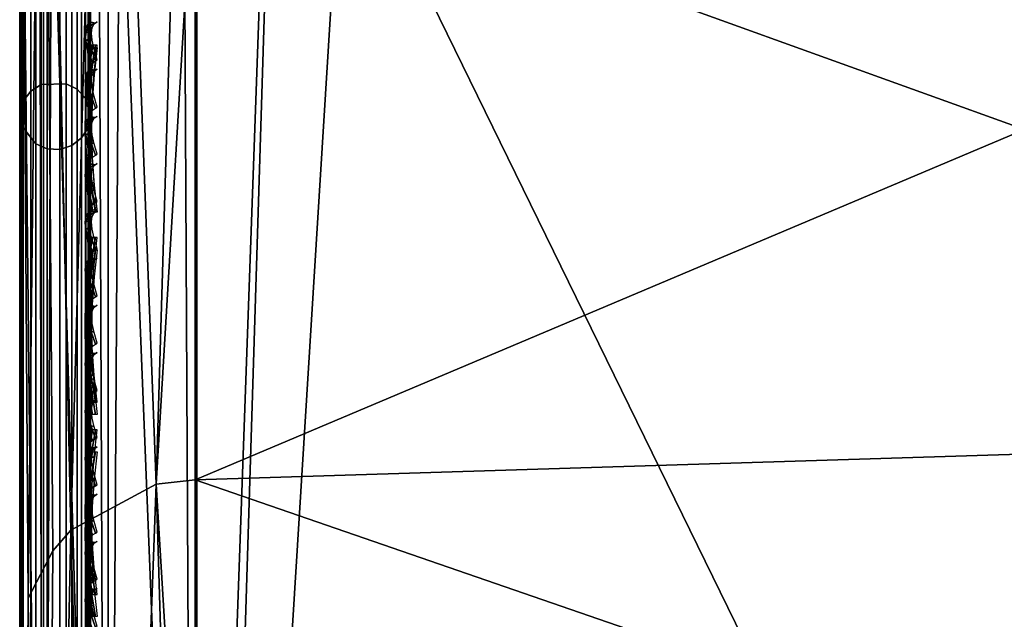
# Model space of a CAD drawing. Header units: inches. Extents: x -6.6 to 28, y -34.6 to 0.
# Tile 127 of 256: x -6.637 to -5.247, y -27.598 to -26.752. Entities that reach past the tile are written whole.
import ezdxf

# ---------------------------------------------------------------- set-up
doc = ezdxf.new("R2010")
doc.units = ezdxf.units.IN
doc.header["$LTSCALE"] = 0.03937
doc.header["$MEASUREMENT"] = 0
for name, color, linetype in [('A-FURN-3-ST', 151, 'Continuous'), ('A-FURN-3-ST-BK', 151, 'Continuous'), ('A-FURN-3-ST-SEAM', 250, 'Continuous'), ('A-FURN-3-STITCH', 15, 'Continuous')]:
    doc.layers.add(name, color=color, linetype=linetype)

msp = doc.modelspace()

# ---------------------------------------------------------------- meshes
at = {"layer": 'A-FURN-3-ST'}
mesh = msp.add_polyface(dxfattribs=at)
corners = [(-6.6038, -29.7968, 5.125), (-6.6373, -7.1339, 5.25), (-6.6038, -7.1339, 5.125), (-6.5123, -29.7968, 5.0335), (-6.5123, -7.1339, 5.0335), (-6.3873, -29.7968, 5), (-6.3873, -7.1339, 5), (-6.5123, -29.188, 17.9665), (-6.3873, -7.7342, 18), (-6.5123, -7.7342, 17.9665), (-6.6038, -29.188, 17.875), (-6.6038, -7.7342, 17.875), (-6.6373, -29.188, 17.75), (-6.6373, -7.7342, 17.75), (-5.676, -7.0732, 5), (-4.9743, -6.9418, 5), (-4.8449, -29.7439, 5), (-4.2893, -6.741, 5), (-3.6277, -6.4728, 5), (-3.3072, -29.6112, 5), (-2.9963, -6.1398, 5), (-2.4012, -5.7454, 5), (-1.8485, -5.2936, 5), (12.141, -23.1363, 5), (-1.3437, -4.7888, 5), (14.4329, -21.0703, 5), (-0.8919, -4.2361, 5), (16.499, -18.7783, 5), (9.6476, -24.9542, 5), (8.3337, -25.7639, 5), (6.9796, -26.5045, 5), (5.589, -27.174, 5), (4.1656, -27.7706, 5), (2.7133, -28.2927, 5), (1.2358, -28.7389, 5), (-0.2628, -29.108, 5), (-1.7785, -29.399, 5), (-6.6373, -30.0468, 5.5002), (-6.6373, -6.8837, 5.5), (-6.6373, -30.038, 16.9007), (-6.6373, -6.8837, 16.9), (-6.3873, -29.188, 18), (-5.6133, -7.6702, 18), (-4.8767, -29.1359, 18), (-4.8496, -7.5289, 18), (-4.1039, -7.3118, 18), (-3.3837, -7.021, 18), (-3.3708, -29.0057, 18), (-2.6962, -6.6594, 18), (-1.8737, -28.7977, 18), (-0.3894, -28.5125, 18), (-2.0485, -6.2308, 18), (1.0782, -28.1509, 18), (2.5251, -27.7137, 18), (3.9475, -27.2023, 18), (5.3414, -26.6179, 18), (6.7033, -25.9621, 18), (8.0293, -25.2367, 18), (9.3161, -24.4436, 18), (11.7579, -22.6632, 18), (-1.4471, -5.7395, 18), (14.0025, -20.6398, 18), (-0.8979, -5.1903, 18), (16.0259, -18.3952, 18), (-0.4065, -4.5888, 18)]
mesh.append_faces([[corners[k] for k in face] for face in [(0, 1, 2), (3, 2, 4), (5, 4, 6), (7, 8, 9), (10, 9, 11), (12, 11, 13), (6, 14, 5), (5, 14, 15), (16, 15, 17), (16, 17, 18), (16, 18, 19), (19, 18, 20), (19, 20, 21), (22, 23, 21), (24, 25, 22), (26, 27, 24), (28, 29, 21), (21, 29, 30), (21, 30, 31), (31, 32, 21), (21, 32, 33), (21, 33, 34), (34, 35, 21), (21, 35, 36), (21, 36, 19), (1, 37, 38), (38, 39, 40), (40, 39, 12), (40, 12, 13), (8, 41, 42), (42, 41, 43), (42, 43, 44), (44, 43, 45), (45, 43, 46), (46, 43, 47), (46, 47, 48), (48, 47, 49), (48, 49, 50), (48, 50, 51), (51, 50, 52), (51, 52, 53), (53, 54, 51), (51, 54, 55), (51, 55, 56), (56, 57, 51), (51, 57, 58), (51, 59, 60), (60, 61, 62), (62, 63, 64)]])
mesh = msp.add_polyface(dxfattribs=at)
corners = [(-6.6373, -29.7968, 5.25), (-6.6373, -7.1339, 5.25), (-6.6038, -29.7968, 5.125), (-6.6038, -7.1339, 5.125), (-6.5123, -29.7968, 5.0335), (-6.5123, -7.1339, 5.0335), (-6.3873, -29.7968, 5), (-6.4421, -29.4013, 17.9729), (-6.3873, -29.188, 18), (-6.5123, -29.188, 17.9665), (-6.564, -29.3882, 17.9072), (-6.6038, -29.188, 17.875), (-6.5899, -29.3823, 17.8774), (-6.6252, -29.3688, 17.8092), (-6.6373, -29.3537, 17.7337), (-6.6373, -29.188, 17.75), (-6.3873, -7.7342, 18), (-6.5123, -7.7342, 17.9665), (-6.6038, -7.7342, 17.875), (-4.8767, -29.1359, 18), (-5.094, -29.3486, 17.9817), (0.4621, -29.4263, 17.1009), (1.1199, -29.2789, 16.9008), (1.8578, -29.0541, 17.1009), (2.5774, -28.8534, 16.9008), (2.5251, -27.7137, 18), (1.0782, -28.1509, 18), (1.6104, -28.2081, 17.9817), (0.2554, -28.5694, 17.9817), (0.3034, -28.7684, 17.9228), (1.6679, -28.4045, 17.9228), (0.3496, -28.9598, 17.8209), (1.7231, -28.5936, 17.8209), (0.3908, -29.1308, 17.6781), (1.7725, -28.7623, 17.6781), (0.4243, -29.2697, 17.5024), (1.8126, -28.8995, 17.5024), (0.4483, -29.3689, 17.3055), (1.8412, -28.9975, 17.3055), (-0.3894, -28.5125, 18), (-1.0971, -28.8622, 17.9817), (-1.0585, -29.0632, 17.9228), (-1.0214, -29.2566, 17.8209), (-0.9882, -29.4293, 17.6781), (-1.8737, -28.7977, 18), (-2.4424, -29.0882, 17.9817), (-2.4131, -29.2908, 17.9228), (-2.385, -29.4857, 17.8209), (-3.3708, -29.0057, 18), (-3.776, -29.2495, 17.9817), (-3.7561, -29.4532, 17.9228), (1.1221, -29.2874, 5.5004), (2.58, -28.8617, 5.5004), (0.4575, -29.4075, 5.2891), (0.4442, -29.3524, 5.1956), (1.8364, -28.9811, 5.1956), (1.8523, -29.0355, 5.2891), (0.4269, -29.2806, 5.1182), (1.8157, -28.9103, 5.1182), (0.3914, -29.1333, 5.0303), (1.7731, -28.7648, 5.0303), (-0.9878, -29.4318, 5.0303), (-1.7785, -29.399, 5), (-0.2628, -29.108, 5), (1.2358, -28.7389, 5), (1.8622, -29.0692, 5.3932), (0.4657, -29.4416, 5.3932), (-4.9743, -6.9418, 5), (-4.8449, -29.7439, 5), (-6.6373, -30.0468, 5.5002), (-6.6373, -30.038, 16.9007), (-6.6373, -6.8837, 5.5)]
mesh.append_faces([[corners[k] for k in face] for face in [(0, 1, 2), (2, 3, 4), (4, 5, 6), (7, 8, 9), (10, 9, 11), (12, 11, 13), (14, 13, 15), (15, 13, 11), (8, 16, 9), (9, 17, 11), (11, 18, 15), (19, 8, 20), (21, 22, 23), (23, 22, 24), (25, 26, 27), (27, 26, 28), (27, 28, 29, 30), (30, 29, 31, 32), (32, 31, 33, 34), (34, 33, 35, 36), (36, 35, 37, 38), (38, 37, 21, 23), (26, 39, 28), (28, 39, 40), (28, 40, 41, 29), (29, 41, 42, 31), (31, 42, 43, 33), (39, 44, 40), (40, 44, 45), (40, 45, 46, 41), (41, 46, 47, 42), (44, 48, 45), (45, 48, 49), (45, 49, 50, 46), (48, 19, 49), (49, 19, 20), (22, 51, 52), (53, 54, 55, 56), (54, 57, 58, 55), (57, 59, 60, 58), (61, 62, 63), (61, 63, 59), (59, 63, 64), (59, 64, 60), (65, 51, 66), (66, 53, 56, 65), (6, 67, 68), (0, 69, 1), (69, 70, 71)]])
at = {"layer": 'A-FURN-3-ST-BK'}
mesh = msp.add_polyface(dxfattribs=at)
corners = [(-6.3879, -25.9344, 18.0133), (-6.3873, -26.0488, 18), (-6.4428, -25.9358, 18.0194), (-6.5123, -26.0488, 18.0335), (-6.4444, -25.556, 18.5226), (-6.5137, -25.6008, 18.6272), (-6.3896, -25.5678, 18.6366), (-6.3897, -25.5494, 18.5229), (-6.4444, -25.5639, 18.4092), (-6.3897, -25.5574, 18.4079), (-6.4442, -25.5975, 18.3006), (-6.3895, -25.5915, 18.2979), (-6.444, -25.6551, 18.2025), (-6.3892, -25.6499, 18.1986), (-6.4437, -25.7336, 18.1203), (-6.3889, -25.7295, 18.1153), (-6.4433, -25.8288, 18.0581), (-6.3884, -25.826, 18.0524), (-6.4445, -27.4075, 25.0897), (-4.945, -25.995, 18), (-5.2449, -25.8791, 18.0181), (-4.0843, -25.7905, 18.0181), (-5.2517, -25.7525, 18.0731), (-4.0968, -25.6643, 18.0731), (-5.2574, -25.6468, 18.1595), (-4.1073, -25.559, 18.1595), (-5.2615, -25.5699, 18.2683), (-4.1148, -25.4824, 18.2683), (-5.2645, -25.5156, 18.4503), (-4.1202, -25.4282, 18.4503), (-4.9741, -25.5149, 18.6366), (-5.2666, -25.9912, 20.2503), (-6.3896, -26.4845, 21.864), (-4.0549, -26.3594, 21.864), (-4.0996, -25.9033, 20.2503), (-5.2425, -26.4489, 21.864)]
mesh.append_faces([[corners[k] for k in face] for face in [(0, 1, 2), (2, 1, 3), (4, 5, 6), (4, 6, 7), (4, 7, 8), (8, 7, 9), (8, 9, 10), (10, 9, 11), (10, 11, 12), (12, 11, 13), (12, 13, 14), (14, 13, 15), (14, 15, 16), (16, 15, 17), (16, 17, 2), (2, 17, 0), (18, 6, 5), (1, 0, 19), (19, 0, 20), (19, 20, 21), (21, 20, 22, 23), (23, 22, 24, 25), (25, 24, 26, 27), (27, 26, 28, 29), (29, 28, 30), (30, 28, 7), (30, 7, 6), (0, 17, 20), (20, 17, 22), (17, 15, 22), (22, 15, 24), (15, 13, 24), (24, 13, 11), (24, 11, 26), (26, 11, 9), (26, 9, 28), (28, 9, 7), (30, 6, 31), (31, 6, 32), (33, 34, 31, 35), (34, 30, 31)]])
mesh = msp.add_polyface(dxfattribs=at)
corners = [(-6.3873, -29.188, 18), (-6.4428, -29.4037, 17.9849), (-6.5123, -29.188, 18.0335), (-6.6373, -29.188, 18.25), (-6.6373, -26.0488, 18.25), (-6.6038, -29.188, 18.125), (-6.6038, -26.0488, 18.125), (-6.5123, -26.0488, 18.0335), (-6.3873, -26.0488, 18), (-6.3896, -26.4845, 21.864), (-6.3896, -25.5678, 18.6366), (-6.4445, -27.4075, 25.0897), (-6.5137, -25.6008, 18.6272), (-6.5649, -27.4723, 25.0713), (-6.6042, -25.6887, 18.6023), (-6.5906, -27.5016, 25.0629), (-6.6254, -27.5681, 25.0441), (-6.6042, -29.3552, 31.5121), (-6.6373, -29.4748, 31.4781), (-6.6373, -25.8083, 18.5683), (-6.5135, -29.2672, 31.5371), (-6.3894, -29.2344, 31.5464), (-6.3894, -28.3177, 28.3189), (-6.3895, -27.4011, 25.0915), (-5.0978, -29.3488, 17.9817), (-4.8767, -29.1359, 18), (-4.945, -25.995, 18), (-5.2666, -25.9912, 20.2503), (-5.2425, -26.4489, 21.864), (-5.2183, -26.9065, 23.4778), (-4.0102, -26.8155, 23.4778), (-4.0549, -26.3594, 21.864), (-5.1459, -28.2795, 28.3189), (-5.1701, -27.8219, 26.7052), (-5.1942, -27.3642, 25.0915), (-5.1218, -28.7372, 29.9327), (-4.8762, -29.1823, 31.5464), (-3.8315, -28.64, 29.9327), (-5.1048, -29.3022, 31.8356)]
mesh.append_faces([[corners[k] for k in face] for face in [(0, 1, 2), (3, 4, 5), (5, 4, 6), (5, 6, 2), (2, 6, 7), (2, 7, 0), (0, 7, 8), (9, 10, 11), (11, 12, 13), (13, 12, 14), (13, 14, 15), (15, 14, 16), (15, 16, 17), (17, 16, 18), (18, 16, 19), (19, 16, 14), (15, 17, 13), (13, 17, 20), (13, 20, 11), (11, 20, 21), (11, 21, 22), (22, 23, 11), (11, 23, 9), (3, 18, 4), (4, 18, 19), (24, 0, 25), (0, 8, 25), (25, 8, 26), (27, 9, 28), (28, 9, 29), (28, 29, 30, 31), (32, 33, 22), (22, 33, 23), (23, 33, 34), (23, 34, 29), (9, 23, 29), (32, 22, 35), (35, 22, 21), (35, 21, 36), (35, 36, 37), (36, 21, 38)]])
at = {"layer": 'A-FURN-3-ST-SEAM'}
mesh = msp.add_polyface(dxfattribs=at)
corners = [(-6.5639, -14.8885, 17.8563), (-6.5501, -14.8885, 17.8675), (-6.5501, -22.0388, 17.8675), (-6.5639, -22.0388, 17.8563), (-6.5501, -29.1891, 17.8675), (-6.5639, -29.1891, 17.8563), (-6.5501, -29.3654, 17.8512), (-6.5639, -29.3633, 17.8401), (-6.5373, -29.1891, 17.9), (-6.5408, -29.3681, 17.866), (-6.5408, -29.1891, 17.8826), (-6.5373, -22.0388, 17.9), (-6.5408, -22.0388, 17.8826), (-6.5373, -14.8885, 17.9), (-6.5408, -14.8885, 17.8826), (-6.5373, -7.7382, 17.9), (-6.5806, -29.3623, 17.8344), (-6.5806, -29.1891, 17.8505), (-6.5806, -22.0388, 17.8505), (-6.5806, -14.8885, 17.8505), (-6.6145, -14.8885, 17.8588), (-6.5983, -14.8885, 17.8515), (-6.5983, -22.0388, 17.8515), (-6.6145, -22.0388, 17.8588), (-6.5983, -29.1891, 17.8515), (-6.6145, -29.1891, 17.8588), (-6.5983, -29.3625, 17.8354), (-6.6145, -29.3638, 17.8426), (-6.6355, -29.3689, 17.8701), (-6.6355, -29.1891, 17.8868), (-6.6355, -22.0388, 17.8868), (-6.6355, -14.8885, 17.8868), (-6.6322, -14.8885, 17.9217), (-6.6371, -14.8885, 17.9045), (-6.6371, -22.0388, 17.9045), (-6.6322, -22.0388, 17.9217), (-6.6371, -29.1891, 17.9045), (-6.6322, -29.1891, 17.9217), (-6.6371, -29.3721, 17.8875), (-6.6322, -29.3753, 17.9044), (-6.5718, -29.3799, 17.9294), (-6.5561, -29.3784, 17.9214), (-6.5561, -29.1891, 17.939), (-6.5718, -29.1891, 17.9472), (-6.5561, -22.0388, 17.939), (-6.5718, -22.0388, 17.9472), (-6.5561, -14.8885, 17.939), (-6.5718, -14.8885, 17.9472), (-6.5444, -29.376, 17.9082), (-6.5444, -29.1891, 17.9255), (-6.5444, -22.0388, 17.9255), (-6.5444, -14.8885, 17.9255), (-6.5373, -29.3711, 17.8831), (-6.5444, -7.7382, 17.9255), (-6.6069, -14.8885, 17.9459), (-6.6069, -22.0388, 17.9459), (-6.6069, -29.1891, 17.9459), (-6.6218, -14.8885, 17.9362), (-6.6218, -22.0388, 17.9362), (-6.6218, -29.1891, 17.9362), (-6.6218, -29.3779, 17.9187), (-6.6069, -29.3797, 17.9282), (-6.5501, -7.7382, 17.8675), (-6.5408, -7.7382, 17.8826)]
mesh.append_faces([[corners[k] for k in face] for face in [(0, 1, 2, 3), (3, 2, 4, 5), (5, 4, 6, 7), (8, 9, 10), (8, 10, 11), (11, 10, 12), (11, 12, 13), (13, 12, 14), (13, 14, 15), (7, 16, 17, 5), (5, 17, 18, 3), (3, 18, 19, 0), (20, 21, 22, 23), (23, 22, 24, 25), (25, 24, 26, 27), (27, 28, 29, 25), (25, 29, 30, 23), (23, 30, 31, 20), (32, 33, 34, 35), (35, 34, 36, 37), (37, 36, 38, 39), (40, 41, 42, 43), (43, 42, 44, 45), (45, 44, 46, 47), (41, 48, 49, 42), (42, 49, 50, 44), (44, 50, 51, 46), (49, 52, 8), (49, 8, 50), (50, 8, 11), (50, 11, 51), (51, 11, 13), (51, 13, 53), (47, 54, 55, 45), (45, 55, 56, 43), (54, 57, 58, 55), (55, 58, 59, 56), (56, 59, 60, 61), (57, 32, 35, 58), (58, 35, 37, 59), (59, 37, 39, 60), (62, 63, 14, 1), (1, 14, 12, 2), (2, 12, 10, 4), (4, 10, 9, 6), (21, 19, 18, 22), (22, 18, 17, 24), (24, 17, 16, 26), (33, 31, 30, 34), (34, 30, 29, 36), (36, 29, 28, 38)]])
mesh = msp.add_polyface(dxfattribs=at)
corners = [(-6.5501, -26.9186, 22.9037), (-6.5639, -26.9294, 22.9006), (-6.5639, -25.7073, 18.5973), (-6.5501, -25.6965, 18.6004), (-6.5501, -25.967, 18.142), (-6.5639, -25.9695, 18.153), (-6.5639, -26.05, 18.1437), (-6.5501, -26.05, 18.1325), (-6.5639, -28.1427, 18.1437), (-6.5501, -28.1427, 18.1325), (-6.5983, -28.1427, 18.1485), (-6.5806, -28.1427, 18.1495), (-6.5806, -26.05, 18.1495), (-6.5983, -26.05, 18.1485), (-6.5806, -25.9708, 18.1586), (-6.5983, -25.9706, 18.1576), (-6.5983, -25.7119, 18.596), (-6.5806, -25.7129, 18.5957), (-6.5806, -26.935, 22.899), (-6.5983, -26.934, 22.8993), (-6.6145, -26.927, 22.9013), (-6.6145, -25.7048, 18.598), (-6.6145, -25.9689, 18.1505), (-6.6145, -26.05, 18.1412), (-6.6145, -28.1427, 18.1412), (-6.6371, -28.1427, 18.0955), (-6.6355, -28.1427, 18.1132), (-6.6355, -26.05, 18.1132), (-6.6371, -26.05, 18.0955), (-6.6355, -25.9626, 18.1232), (-6.6371, -25.9586, 18.106), (-6.6371, -25.6609, 18.6105), (-6.6355, -25.6779, 18.6057), (-6.6355, -26.9, 22.9089), (-6.6371, -26.883, 22.9138), (-6.6322, -26.8665, 22.9185), (-6.6322, -25.6444, 18.6152), (-6.6322, -25.9547, 18.0892), (-6.6322, -26.05, 18.0783), (-6.6322, -28.1427, 18.0783), (-6.5561, -28.1427, 18.061), (-6.5718, -28.1427, 18.0528), (-6.5718, -26.05, 18.0528), (-6.5561, -26.05, 18.061), (-6.5561, -25.6277, 18.6199), (-6.5718, -25.6199, 18.6222), (-6.5718, -26.842, 22.9254), (-6.5561, -26.8498, 22.9232), (-6.5444, -26.8628, 22.9195), (-6.5444, -25.6407, 18.6163), (-6.5444, -26.05, 18.0745), (-6.5444, -28.1427, 18.0745), (-6.5373, -26.05, 18.1), (-6.5373, -25.9597, 18.1104), (-6.5373, -25.6652, 18.6093), (-6.5373, -26.8873, 22.9125), (-6.5408, -26.05, 18.1174), (-6.5373, -28.1427, 18.1), (-6.5408, -25.9636, 18.1273), (-6.5408, -25.6819, 18.6045), (-6.5408, -26.9041, 22.9078), (-6.6069, -26.8432, 22.9251), (-6.6069, -25.6211, 18.6218), (-6.6069, -26.05, 18.0541), (-6.6069, -28.1427, 18.0541), (-6.6218, -26.8525, 22.9224), (-6.6218, -25.6304, 18.6192), (-6.6218, -26.05, 18.0638), (-6.6218, -28.1427, 18.0638), (-6.5408, -28.1427, 18.1174)]
mesh.append_faces([[corners[k] for k in face] for face in [(0, 1, 2, 3), (4, 5, 6, 7), (7, 6, 8, 9), (10, 11, 12, 13), (13, 12, 14, 15), (16, 17, 18, 19), (19, 20, 21, 16), (15, 22, 23, 13), (13, 23, 24, 10), (25, 26, 27, 28), (28, 27, 29, 30), (31, 32, 33, 34), (34, 35, 36, 31), (30, 37, 38, 28), (28, 38, 39, 25), (40, 41, 42, 43), (44, 45, 46, 47), (47, 48, 49, 44), (43, 50, 51, 40), (52, 51, 50), (52, 50, 53), (54, 49, 55), (55, 49, 48), (56, 57, 52), (56, 52, 58), (59, 54, 60), (60, 54, 55), (61, 46, 45, 62), (63, 42, 41, 64), (65, 61, 62, 66), (67, 63, 64, 68), (35, 65, 66, 36), (38, 67, 68, 39), (20, 33, 32, 21), (22, 29, 27, 23), (23, 27, 26, 24), (1, 18, 17, 2), (5, 14, 12, 6), (6, 12, 11, 8), (60, 0, 3, 59), (58, 4, 7, 56), (56, 7, 9, 69)]])
mesh = msp.add_polyface(dxfattribs=at)
corners = [(-6.5501, -29.3629, 31.5102), (-6.5639, -29.3737, 31.5071), (-6.5639, -26.9294, 22.9006), (-6.5501, -26.9186, 22.9037), (-6.5501, -28.1427, 18.1325), (-6.5639, -28.1427, 18.1437), (-6.5639, -29.1891, 18.1437), (-6.5501, -29.1891, 18.1325), (-6.5983, -29.1891, 18.1485), (-6.5806, -29.1891, 18.1495), (-6.5806, -28.1427, 18.1495), (-6.5983, -28.1427, 18.1485), (-6.5983, -26.934, 22.8993), (-6.5806, -26.935, 22.899), (-6.5806, -29.3793, 31.5055), (-6.5983, -29.3783, 31.5058), (-6.6145, -29.3712, 31.5078), (-6.6145, -26.927, 22.9013), (-6.6145, -28.1427, 18.1412), (-6.6145, -29.1891, 18.1412), (-6.6371, -29.1891, 18.0955), (-6.6355, -29.1891, 18.1132), (-6.6355, -28.1427, 18.1132), (-6.6371, -28.1427, 18.0955), (-6.6371, -26.883, 22.9138), (-6.6355, -26.9, 22.9089), (-6.6355, -29.3443, 31.5155), (-6.6371, -29.3273, 31.5203), (-6.6322, -29.3107, 31.525), (-6.6322, -26.8665, 22.9185), (-6.6322, -28.1427, 18.0783), (-6.6322, -29.1891, 18.0783), (-6.5561, -29.3324, 18.052), (-6.5718, -29.3314, 18.0439), (-6.5718, -29.1891, 18.0528), (-6.5561, -29.1891, 18.061), (-6.5718, -28.1427, 18.0528), (-6.5561, -28.1427, 18.061), (-6.5561, -26.8498, 22.9232), (-6.5718, -26.842, 22.9254), (-6.5718, -29.2862, 31.532), (-6.5561, -29.2941, 31.5297), (-6.5444, -29.307, 31.526), (-6.5444, -26.8628, 22.9195), (-6.5444, -28.1427, 18.0745), (-6.5444, -29.1891, 18.0745), (-6.5444, -29.334, 18.0654), (-6.5373, -29.1891, 18.1), (-6.5373, -28.1427, 18.1), (-6.5373, -26.05, 18.1), (-6.5373, -26.8873, 22.9125), (-6.5373, -29.3316, 31.5191), (-6.5408, -29.1891, 18.1174), (-6.5373, -29.3372, 18.0907), (-6.5408, -28.1427, 18.1174), (-6.5408, -26.05, 18.1174), (-6.5408, -26.9041, 22.9078), (-6.5408, -29.3483, 31.5143), (-6.6069, -29.2875, 31.5316), (-6.6069, -26.8432, 22.9251), (-6.6069, -28.1427, 18.0541), (-6.6069, -29.1891, 18.0541), (-6.6069, -29.3315, 18.0452), (-6.6218, -29.2968, 31.529), (-6.6218, -26.8525, 22.9224), (-6.6218, -28.1427, 18.0638), (-6.6218, -29.1891, 18.0638), (-6.6218, -29.3327, 18.0548)]
mesh.append_faces([[corners[k] for k in face] for face in [(0, 1, 2, 3), (4, 5, 6, 7), (8, 9, 10, 11), (12, 13, 14, 15), (15, 16, 17, 12), (11, 18, 19, 8), (20, 21, 22, 23), (24, 25, 26, 27), (27, 28, 29, 24), (23, 30, 31, 20), (32, 33, 34, 35), (35, 34, 36, 37), (38, 39, 40, 41), (41, 42, 43, 38), (37, 44, 45, 35), (35, 45, 46, 32), (47, 46, 45), (47, 45, 48), (48, 45, 44), (48, 44, 49), (50, 43, 51), (51, 43, 42), (52, 53, 47), (52, 47, 54), (54, 47, 48), (54, 48, 55), (56, 50, 57), (57, 50, 51), (58, 40, 39, 59), (60, 36, 34, 61), (61, 34, 33, 62), (63, 58, 59, 64), (65, 60, 61, 66), (66, 61, 62, 67), (28, 63, 64, 29), (30, 65, 66, 31), (16, 26, 25, 17), (18, 22, 21, 19), (1, 14, 13, 2), (5, 10, 9, 6), (57, 0, 3, 56), (54, 4, 7, 52)]])
at = {"layer": 'A-FURN-3-STITCH'}
mesh = msp.add_polymesh((7, 4), dxfattribs=at)
for k, corner in enumerate([(-6.528, -26.7548, 22.6072), (-6.5302, -26.7563, 22.6069), (-6.5345, -26.7591, 22.6062), (-6.5367, -26.7605, 22.6059), (-6.5323, -26.7575, 22.646), (-6.537, -26.7553, 22.6465), (-6.5413, -26.7581, 22.6458), (-6.5409, -26.7632, 22.6446), (-6.5349, -26.7627, 22.6847), (-6.5396, -26.7605, 22.6852), (-6.5439, -26.7634, 22.6845), (-6.5435, -26.7684, 22.6833), (-6.5358, -26.7705, 22.723), (-6.5404, -26.7683, 22.7235), (-6.5447, -26.7711, 22.7228), (-6.5444, -26.7762, 22.7216), (-6.5349, -26.7807, 22.7607), (-6.5396, -26.7785, 22.7612), (-6.5439, -26.7813, 22.7606), (-6.5435, -26.7864, 22.7594), (-6.5323, -26.7933, 22.7976), (-6.537, -26.7911, 22.7981), (-6.5413, -26.794, 22.7975), (-6.5409, -26.799, 22.7963), (-6.528, -26.8083, 22.8335), (-6.5302, -26.8097, 22.8332), (-6.5345, -26.8125, 22.8325), (-6.5367, -26.814, 22.8321)]):
    mesh.set_mesh_vertex(divmod(k, 4), corner)
mesh = msp.add_polymesh((7, 4), dxfattribs=at)
for k, corner in enumerate([(-6.528, -26.7875, 17.9558), (-6.5302, -26.7875, 17.9543), (-6.5345, -26.7874, 17.9514), (-6.5367, -26.7874, 17.9499), (-6.5323, -26.8259, 17.9615), (-6.537, -26.826, 17.9637), (-6.5413, -26.8259, 17.9608), (-6.5409, -26.8258, 17.9556), (-6.5349, -26.8648, 17.9646), (-6.5396, -26.8649, 17.9669), (-6.5439, -26.8648, 17.964), (-6.5435, -26.8647, 17.9588), (-6.5358, -26.9039, 17.9652), (-6.5404, -26.904, 17.9675), (-6.5447, -26.9039, 17.9646), (-6.5444, -26.9038, 17.9594), (-6.5349, -26.943, 17.9633), (-6.5396, -26.943, 17.9656), (-6.5439, -26.9429, 17.9627), (-6.5435, -26.9429, 17.9575), (-6.5323, -26.9817, 17.9589), (-6.537, -26.9818, 17.9611), (-6.5413, -26.9817, 17.9582), (-6.5409, -26.9816, 17.953), (-6.528, -27.02, 17.9519), (-6.5302, -27.0199, 17.9505), (-6.5345, -27.0199, 17.9476), (-6.5367, -27.0199, 17.9461)]):
    mesh.set_mesh_vertex(divmod(k, 4), corner)
mesh = msp.add_polymesh((7, 4), dxfattribs=at)
for k, corner in enumerate([(-6.5367, -26.791, 18.0526), (-6.5345, -26.791, 18.0512), (-6.5302, -26.791, 18.0483), (-6.528, -26.791, 18.0468), (-6.5409, -26.8294, 18.0463), (-6.5413, -26.8294, 18.0411), (-6.537, -26.8294, 18.0382), (-6.5323, -26.8294, 18.0404), (-6.5435, -26.8682, 18.0424), (-6.5439, -26.8682, 18.0372), (-6.5396, -26.8682, 18.0343), (-6.5349, -26.8682, 18.0366), (-6.5444, -26.9073, 18.0411), (-6.5447, -26.9073, 18.0359), (-6.5404, -26.9073, 18.033), (-6.5358, -26.9073, 18.0353), (-6.5435, -26.9463, 18.0424), (-6.5439, -26.9463, 18.0372), (-6.5396, -26.9463, 18.0343), (-6.5349, -26.9463, 18.0365), (-6.5409, -26.9852, 18.0461), (-6.5413, -26.9852, 18.0409), (-6.537, -26.9852, 18.038), (-6.5323, -26.9852, 18.0403), (-6.5367, -27.0235, 18.0524), (-6.5345, -27.0235, 18.0509), (-6.5302, -27.0235, 18.048), (-6.528, -27.0235, 18.0466)]):
    mesh.set_mesh_vertex(divmod(k, 4), corner)
mesh = msp.add_polymesh((7, 4), dxfattribs=at)
for k, corner in enumerate([(-6.528, -26.8215, 22.8419), (-6.5302, -26.8229, 22.8416), (-6.5345, -26.8258, 22.8409), (-6.5367, -26.8272, 22.8406), (-6.5323, -26.8242, 22.8807), (-6.537, -26.822, 22.8812), (-6.5413, -26.8248, 22.8806), (-6.5409, -26.8299, 22.8794), (-6.5349, -26.8294, 22.9194), (-6.5396, -26.8272, 22.9199), (-6.5439, -26.83, 22.9192), (-6.5435, -26.8351, 22.918), (-6.5358, -26.8371, 22.9577), (-6.5404, -26.8349, 22.9582), (-6.5447, -26.8378, 22.9575), (-6.5444, -26.8428, 22.9563), (-6.5349, -26.8474, 22.9954), (-6.5396, -26.8452, 22.9959), (-6.5439, -26.848, 22.9953), (-6.5435, -26.8531, 22.9941), (-6.5323, -26.86, 23.0323), (-6.537, -26.8578, 23.0329), (-6.5413, -26.8606, 23.0322), (-6.5409, -26.8657, 23.031), (-6.528, -26.875, 23.0682), (-6.5302, -26.8763, 23.0679), (-6.5345, -26.8792, 23.0672), (-6.5367, -26.8806, 23.0669)]):
    mesh.set_mesh_vertex(divmod(k, 4), corner)
mesh = msp.add_polymesh((7, 4), dxfattribs=at)
for k, corner in enumerate([(-6.528, -26.8882, 23.0767), (-6.5302, -26.8896, 23.0763), (-6.5345, -26.8925, 23.0756), (-6.5367, -26.8939, 23.0753), (-6.5323, -26.8908, 23.1154), (-6.537, -26.8886, 23.116), (-6.5413, -26.8915, 23.1153), (-6.5409, -26.8965, 23.1141), (-6.5349, -26.8961, 23.1541), (-6.5396, -26.8939, 23.1546), (-6.5439, -26.8967, 23.1539), (-6.5435, -26.9017, 23.1528), (-6.5358, -26.9038, 23.1924), (-6.5404, -26.9016, 23.1929), (-6.5447, -26.9044, 23.1923), (-6.5444, -26.9095, 23.1911), (-6.5349, -26.914, 23.2301), (-6.5396, -26.9118, 23.2307), (-6.5439, -26.9147, 23.23), (-6.5435, -26.9197, 23.2288), (-6.5323, -26.9267, 23.2671), (-6.537, -26.9244, 23.2676), (-6.5413, -26.9273, 23.2669), (-6.5409, -26.9323, 23.2657), (-6.528, -26.9416, 23.3029), (-6.5302, -26.943, 23.3026), (-6.5345, -26.9458, 23.3019), (-6.5367, -26.9473, 23.3016)]):
    mesh.set_mesh_vertex(divmod(k, 4), corner)
mesh = msp.add_polymesh((7, 4), dxfattribs=at)
for k, corner in enumerate([(-6.528, -26.9548, 23.3114), (-6.5302, -26.9563, 23.311), (-6.5345, -26.9591, 23.3104), (-6.5367, -26.9605, 23.31), (-6.5323, -26.9575, 23.3502), (-6.537, -26.9553, 23.3507), (-6.5413, -26.9581, 23.35), (-6.5409, -26.9632, 23.3488), (-6.5349, -26.9627, 23.3888), (-6.5396, -26.9605, 23.3893), (-6.5439, -26.9634, 23.3887), (-6.5435, -26.9684, 23.3875), (-6.5358, -26.9705, 23.4271), (-6.5404, -26.9683, 23.4277), (-6.5447, -26.9711, 23.427), (-6.5444, -26.9762, 23.4258), (-6.5349, -26.9807, 23.4649), (-6.5396, -26.9785, 23.4654), (-6.5439, -26.9813, 23.4647), (-6.5435, -26.9864, 23.4635), (-6.5323, -26.9933, 23.5018), (-6.537, -26.9911, 23.5023), (-6.5413, -26.9939, 23.5016), (-6.5409, -26.999, 23.5004), (-6.528, -27.0083, 23.5377), (-6.5302, -27.0097, 23.5373), (-6.5345, -27.0125, 23.5367), (-6.5367, -27.014, 23.5363)]):
    mesh.set_mesh_vertex(divmod(k, 4), corner)
mesh = msp.add_polymesh((7, 4), dxfattribs=at)
for k, corner in enumerate([(-6.528, -27.0215, 23.5461), (-6.5302, -27.0229, 23.5458), (-6.5345, -27.0258, 23.5451), (-6.5367, -27.0272, 23.5448), (-6.5323, -27.0242, 23.5849), (-6.537, -27.0219, 23.5854), (-6.5413, -27.0248, 23.5847), (-6.5409, -27.0298, 23.5835), (-6.5349, -27.0294, 23.6235), (-6.5396, -27.0272, 23.6241), (-6.5439, -27.03, 23.6234), (-6.5435, -27.0351, 23.6222), (-6.5358, -27.0371, 23.6619), (-6.5404, -27.0349, 23.6624), (-6.5447, -27.0378, 23.6617), (-6.5444, -27.0428, 23.6605), (-6.5349, -27.0474, 23.6996), (-6.5396, -27.0451, 23.7001), (-6.5439, -27.048, 23.6994), (-6.5435, -27.053, 23.6983), (-6.5323, -27.06, 23.7365), (-6.537, -27.0578, 23.737), (-6.5413, -27.0606, 23.7364), (-6.5409, -27.0657, 23.7352), (-6.528, -27.0749, 23.7724), (-6.5302, -27.0763, 23.7721), (-6.5345, -27.0792, 23.7714), (-6.5367, -27.0806, 23.771)]):
    mesh.set_mesh_vertex(divmod(k, 4), corner)
mesh = msp.add_polymesh((7, 4), dxfattribs=at)
for k, corner in enumerate([(-6.528, -27.059, 17.9558), (-6.5302, -27.059, 17.9543), (-6.5345, -27.0589, 17.9514), (-6.5367, -27.0589, 17.9499), (-6.5323, -27.0975, 17.9615), (-6.537, -27.0975, 17.9637), (-6.5413, -27.0975, 17.9608), (-6.5409, -27.0974, 17.9556), (-6.5349, -27.1364, 17.9646), (-6.5396, -27.1364, 17.9669), (-6.5439, -27.1363, 17.964), (-6.5435, -27.1363, 17.9588), (-6.5358, -27.1754, 17.9652), (-6.5404, -27.1755, 17.9675), (-6.5447, -27.1754, 17.9646), (-6.5444, -27.1753, 17.9594), (-6.5349, -27.2145, 17.9633), (-6.5396, -27.2145, 17.9656), (-6.5439, -27.2145, 17.9627), (-6.5435, -27.2144, 17.9575), (-6.5323, -27.2533, 17.9589), (-6.537, -27.2533, 17.9611), (-6.5413, -27.2532, 17.9582), (-6.5409, -27.2532, 17.953), (-6.528, -27.2915, 17.9519), (-6.5302, -27.2915, 17.9505), (-6.5345, -27.2914, 17.9476), (-6.5367, -27.2914, 17.9461)]):
    mesh.set_mesh_vertex(divmod(k, 4), corner)
mesh = msp.add_polymesh((7, 4), dxfattribs=at)
for k, corner in enumerate([(-6.5367, -27.0764, 18.0526), (-6.5345, -27.0764, 18.0512), (-6.5302, -27.0764, 18.0483), (-6.528, -27.0764, 18.0468), (-6.5409, -27.1147, 18.0463), (-6.5413, -27.1147, 18.0411), (-6.537, -27.1147, 18.0382), (-6.5323, -27.1147, 18.0404), (-6.5435, -27.1536, 18.0424), (-6.5439, -27.1536, 18.0372), (-6.5396, -27.1536, 18.0343), (-6.5349, -27.1536, 18.0366), (-6.5444, -27.1926, 18.0411), (-6.5447, -27.1926, 18.0359), (-6.5404, -27.1926, 18.033), (-6.5358, -27.1926, 18.0353), (-6.5435, -27.2317, 18.0424), (-6.5439, -27.2317, 18.0372), (-6.5396, -27.2317, 18.0343), (-6.5349, -27.2317, 18.0365), (-6.5409, -27.2705, 18.0461), (-6.5413, -27.2705, 18.0409), (-6.537, -27.2705, 18.038), (-6.5323, -27.2705, 18.0403), (-6.5367, -27.3089, 18.0524), (-6.5345, -27.3089, 18.0509), (-6.5302, -27.3089, 18.048), (-6.528, -27.3089, 18.0466)]):
    mesh.set_mesh_vertex(divmod(k, 4), corner)
mesh = msp.add_polymesh((7, 4), dxfattribs=at)
for k, corner in enumerate([(-6.528, -27.0882, 23.7808), (-6.5302, -27.0896, 23.7805), (-6.5345, -27.0924, 23.7798), (-6.5367, -27.0938, 23.7795), (-6.5323, -27.0908, 23.8196), (-6.537, -27.0886, 23.8201), (-6.5413, -27.0915, 23.8195), (-6.5409, -27.0965, 23.8183), (-6.5349, -27.096, 23.8583), (-6.5396, -27.0938, 23.8588), (-6.5439, -27.0967, 23.8581), (-6.5435, -27.1017, 23.8569), (-6.5358, -27.1038, 23.8966), (-6.5404, -27.1016, 23.8971), (-6.5447, -27.1044, 23.8964), (-6.5444, -27.1095, 23.8952), (-6.5349, -27.114, 23.9343), (-6.5396, -27.1118, 23.9348), (-6.5439, -27.1146, 23.9342), (-6.5435, -27.1197, 23.933), (-6.5323, -27.1266, 23.9712), (-6.537, -27.1244, 23.9718), (-6.5413, -27.1273, 23.9711), (-6.5409, -27.1323, 23.9699), (-6.528, -27.1416, 24.0071), (-6.5302, -27.143, 24.0068), (-6.5345, -27.1458, 24.0061), (-6.5367, -27.1473, 24.0058)]):
    mesh.set_mesh_vertex(divmod(k, 4), corner)
mesh = msp.add_polymesh((7, 4), dxfattribs=at)
for k, corner in enumerate([(-6.528, -27.1548, 24.0156), (-6.5302, -27.1563, 24.0152), (-6.5345, -27.1591, 24.0145), (-6.5367, -27.1605, 24.0142), (-6.5323, -27.1575, 24.0543), (-6.537, -27.1553, 24.0549), (-6.5413, -27.1581, 24.0542), (-6.5409, -27.1632, 24.053), (-6.5349, -27.1627, 24.093), (-6.5396, -27.1605, 24.0935), (-6.5439, -27.1633, 24.0928), (-6.5435, -27.1684, 24.0916), (-6.5358, -27.1705, 24.1313), (-6.5404, -27.1682, 24.1318), (-6.5447, -27.1711, 24.1312), (-6.5444, -27.1761, 24.13), (-6.5349, -27.1807, 24.169), (-6.5396, -27.1785, 24.1696), (-6.5439, -27.1813, 24.1689), (-6.5435, -27.1864, 24.1677), (-6.5323, -27.1933, 24.206), (-6.537, -27.1911, 24.2065), (-6.5413, -27.1939, 24.2058), (-6.5409, -27.199, 24.2046), (-6.528, -27.2083, 24.2418), (-6.5302, -27.2096, 24.2415), (-6.5345, -27.2125, 24.2408), (-6.5367, -27.2139, 24.2405)]):
    mesh.set_mesh_vertex(divmod(k, 4), corner)
mesh = msp.add_polymesh((7, 4), dxfattribs=at)
for k, corner in enumerate([(-6.528, -27.2215, 24.2503), (-6.5302, -27.2229, 24.2499), (-6.5345, -27.2258, 24.2493), (-6.5367, -27.2272, 24.2489), (-6.5323, -27.2241, 24.2891), (-6.537, -27.2219, 24.2896), (-6.5413, -27.2248, 24.2889), (-6.5409, -27.2298, 24.2877), (-6.5349, -27.2294, 24.3277), (-6.5396, -27.2272, 24.3282), (-6.5439, -27.23, 24.3276), (-6.5435, -27.2351, 24.3264), (-6.5358, -27.2371, 24.366), (-6.5404, -27.2349, 24.3666), (-6.5447, -27.2377, 24.3659), (-6.5444, -27.2428, 24.3647), (-6.5349, -27.2473, 24.4038), (-6.5396, -27.2451, 24.4043), (-6.5439, -27.248, 24.4036), (-6.5435, -27.253, 24.4024), (-6.5323, -27.26, 24.4407), (-6.537, -27.2577, 24.4412), (-6.5413, -27.2606, 24.4405), (-6.5409, -27.2656, 24.4393), (-6.528, -27.2749, 24.4766), (-6.5302, -27.2763, 24.4762), (-6.5345, -27.2791, 24.4756), (-6.5367, -27.2806, 24.4752)]):
    mesh.set_mesh_vertex(divmod(k, 4), corner)
mesh = msp.add_polymesh((7, 4), dxfattribs=at)
for k, corner in enumerate([(-6.528, -27.2881, 24.485), (-6.5302, -27.2896, 24.4847), (-6.5345, -27.2924, 24.484), (-6.5367, -27.2938, 24.4837), (-6.5323, -27.2908, 24.5238), (-6.537, -27.2886, 24.5243), (-6.5413, -27.2914, 24.5236), (-6.5409, -27.2965, 24.5224), (-6.5349, -27.296, 24.5624), (-6.5396, -27.2938, 24.563), (-6.5439, -27.2967, 24.5623), (-6.5435, -27.3017, 24.5611), (-6.5358, -27.3038, 24.6008), (-6.5404, -27.3016, 24.6013), (-6.5447, -27.3044, 24.6006), (-6.5444, -27.3095, 24.5994), (-6.5349, -27.314, 24.6385), (-6.5396, -27.3118, 24.639), (-6.5439, -27.3146, 24.6383), (-6.5435, -27.3197, 24.6371), (-6.5323, -27.3266, 24.6754), (-6.537, -27.3244, 24.6759), (-6.5413, -27.3273, 24.6753), (-6.5409, -27.3323, 24.6741), (-6.528, -27.3416, 24.7113), (-6.5302, -27.343, 24.711), (-6.5345, -27.3458, 24.7103), (-6.5367, -27.3473, 24.7099)]):
    mesh.set_mesh_vertex(divmod(k, 4), corner)
mesh = msp.add_polymesh((7, 4), dxfattribs=at)
for k, corner in enumerate([(-6.528, -27.3305, 17.9558), (-6.5302, -27.3305, 17.9543), (-6.5345, -27.3305, 17.9514), (-6.5367, -27.3305, 17.9499), (-6.5323, -27.369, 17.9615), (-6.537, -27.369, 17.9637), (-6.5413, -27.369, 17.9608), (-6.5409, -27.3689, 17.9556), (-6.5349, -27.4079, 17.9646), (-6.5396, -27.4079, 17.9669), (-6.5439, -27.4079, 17.964), (-6.5435, -27.4078, 17.9588), (-6.5358, -27.447, 17.9652), (-6.5404, -27.447, 17.9675), (-6.5447, -27.447, 17.9646), (-6.5444, -27.4469, 17.9594), (-6.5349, -27.486, 17.9633), (-6.5396, -27.4861, 17.9656), (-6.5439, -27.486, 17.9627), (-6.5435, -27.4859, 17.9575), (-6.5323, -27.5248, 17.9589), (-6.537, -27.5248, 17.9611), (-6.5413, -27.5248, 17.9582), (-6.5409, -27.5247, 17.953), (-6.528, -27.563, 17.9519), (-6.5302, -27.563, 17.9505), (-6.5345, -27.563, 17.9476), (-6.5367, -27.5629, 17.9461)]):
    mesh.set_mesh_vertex(divmod(k, 4), corner)
mesh = msp.add_polymesh((7, 4), dxfattribs=at)
for k, corner in enumerate([(-6.528, -27.3548, 24.7197), (-6.5302, -27.3562, 24.7194), (-6.5345, -27.3591, 24.7187), (-6.5367, -27.3605, 24.7184), (-6.5323, -27.3575, 24.7585), (-6.537, -27.3553, 24.759), (-6.5413, -27.3581, 24.7583), (-6.5409, -27.3632, 24.7572), (-6.5349, -27.3627, 24.7972), (-6.5396, -27.3605, 24.7977), (-6.5439, -27.3633, 24.797), (-6.5435, -27.3684, 24.7958), (-6.5358, -27.3704, 24.8355), (-6.5404, -27.3682, 24.836), (-6.5447, -27.3711, 24.8353), (-6.5444, -27.3761, 24.8341), (-6.5349, -27.3807, 24.8732), (-6.5396, -27.3784, 24.8737), (-6.5439, -27.3813, 24.8731), (-6.5435, -27.3863, 24.8719), (-6.5323, -27.3933, 24.9101), (-6.537, -27.3911, 24.9107), (-6.5413, -27.3939, 24.91), (-6.5409, -27.399, 24.9088), (-6.528, -27.4082, 24.946), (-6.5302, -27.4096, 24.9457), (-6.5345, -27.4125, 24.945), (-6.5367, -27.4139, 24.9447)]):
    mesh.set_mesh_vertex(divmod(k, 4), corner)
mesh = msp.add_polymesh((7, 4), dxfattribs=at)
for k, corner in enumerate([(-6.5367, -27.3618, 18.0526), (-6.5345, -27.3618, 18.0512), (-6.5302, -27.3618, 18.0483), (-6.528, -27.3617, 18.0468), (-6.5409, -27.4001, 18.0463), (-6.5413, -27.4001, 18.0411), (-6.537, -27.4001, 18.0382), (-6.5323, -27.4001, 18.0404), (-6.5435, -27.4389, 18.0424), (-6.5439, -27.4389, 18.0372), (-6.5396, -27.4389, 18.0343), (-6.5349, -27.4389, 18.0366), (-6.5444, -27.478, 18.0411), (-6.5447, -27.478, 18.0359), (-6.5404, -27.478, 18.033), (-6.5358, -27.478, 18.0353), (-6.5435, -27.5171, 18.0424), (-6.5439, -27.5171, 18.0372), (-6.5396, -27.5171, 18.0343), (-6.5349, -27.5171, 18.0365), (-6.5409, -27.5559, 18.0461), (-6.5413, -27.5559, 18.0409), (-6.537, -27.5559, 18.038), (-6.5323, -27.5559, 18.0403), (-6.5367, -27.5943, 18.0524), (-6.5345, -27.5943, 18.0509), (-6.5302, -27.5943, 18.048), (-6.528, -27.5943, 18.0466)]):
    mesh.set_mesh_vertex(divmod(k, 4), corner)
mesh = msp.add_polymesh((7, 4), dxfattribs=at)
for k, corner in enumerate([(-6.528, -27.4215, 24.9544), (-6.5302, -27.4229, 24.9541), (-6.5345, -27.4257, 24.9534), (-6.5367, -27.4271, 24.9531), (-6.5323, -27.4241, 24.9932), (-6.537, -27.4219, 24.9937), (-6.5413, -27.4248, 24.9931), (-6.5409, -27.4298, 24.9919), (-6.5349, -27.4294, 25.0319), (-6.5396, -27.4271, 25.0324), (-6.5439, -27.43, 25.0317), (-6.5435, -27.435, 25.0305), (-6.5358, -27.4371, 25.0702), (-6.5404, -27.4349, 25.0707), (-6.5447, -27.4377, 25.0701), (-6.5444, -27.4428, 25.0689), (-6.5349, -27.4473, 25.1079), (-6.5396, -27.4451, 25.1085), (-6.5439, -27.4479, 25.1078), (-6.5435, -27.453, 25.1066), (-6.5323, -27.4599, 25.1449), (-6.537, -27.4577, 25.1454), (-6.5413, -27.4606, 25.1447), (-6.5409, -27.4656, 25.1435), (-6.528, -27.4749, 25.1807), (-6.5302, -27.4763, 25.1804), (-6.5345, -27.4791, 25.1797), (-6.5367, -27.4806, 25.1794)]):
    mesh.set_mesh_vertex(divmod(k, 4), corner)
mesh = msp.add_polymesh((7, 4), dxfattribs=at)
for k, corner in enumerate([(-6.528, -27.4881, 25.1892), (-6.5302, -27.4896, 25.1888), (-6.5345, -27.4924, 25.1882), (-6.5367, -27.4938, 25.1878), (-6.5323, -27.4908, 25.2279), (-6.537, -27.4886, 25.2285), (-6.5413, -27.4914, 25.2278), (-6.5409, -27.4965, 25.2266), (-6.5349, -27.496, 25.2666), (-6.5396, -27.4938, 25.2671), (-6.5439, -27.4966, 25.2665), (-6.5435, -27.5017, 25.2653), (-6.5358, -27.5038, 25.3049), (-6.5404, -27.5016, 25.3054), (-6.5447, -27.5044, 25.3048), (-6.5444, -27.5094, 25.3036), (-6.5349, -27.514, 25.3427), (-6.5396, -27.5118, 25.3432), (-6.5439, -27.5146, 25.3425), (-6.5435, -27.5197, 25.3413), (-6.5323, -27.5266, 25.3796), (-6.537, -27.5244, 25.3801), (-6.5413, -27.5272, 25.3794), (-6.5409, -27.5323, 25.3782), (-6.528, -27.5416, 25.4155), (-6.5302, -27.5429, 25.4151), (-6.5345, -27.5458, 25.4145), (-6.5367, -27.5473, 25.4141)]):
    mesh.set_mesh_vertex(divmod(k, 4), corner)
mesh = msp.add_polymesh((7, 4), dxfattribs=at)
for k, corner in enumerate([(-6.528, -27.5548, 25.4239), (-6.5302, -27.5562, 25.4236), (-6.5345, -27.5591, 25.4229), (-6.5367, -27.5605, 25.4226), (-6.5323, -27.5575, 25.4627), (-6.537, -27.5552, 25.4632), (-6.5413, -27.5581, 25.4625), (-6.5409, -27.5631, 25.4613), (-6.5349, -27.5627, 25.5013), (-6.5396, -27.5605, 25.5019), (-6.5439, -27.5633, 25.5012), (-6.5435, -27.5684, 25.5), (-6.5358, -27.5704, 25.5397), (-6.5404, -27.5682, 25.5402), (-6.5447, -27.5711, 25.5395), (-6.5444, -27.5761, 25.5383), (-6.5349, -27.5806, 25.5774), (-6.5396, -27.5784, 25.5779), (-6.5439, -27.5813, 25.5772), (-6.5435, -27.5863, 25.576), (-6.5323, -27.5933, 25.6143), (-6.537, -27.5911, 25.6148), (-6.5413, -27.5939, 25.6142), (-6.5409, -27.599, 25.613), (-6.528, -27.6082, 25.6502), (-6.5302, -27.6096, 25.6498), (-6.5345, -27.6125, 25.6492), (-6.5367, -27.6139, 25.6488)]):
    mesh.set_mesh_vertex(divmod(k, 4), corner)

doc.saveas('drawing.dxf')
